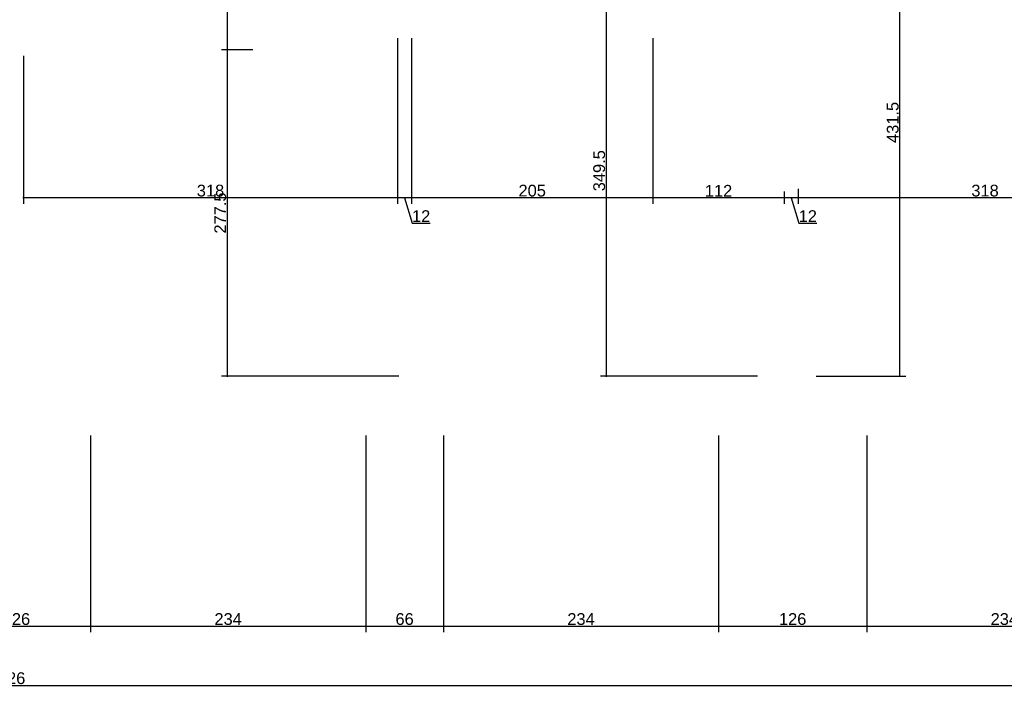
# Model space of a CAD drawing. Header units: millimetres. Extents: x 126553 to 403692, y -95821 to 38049.
# Tile 90 of 256: x 163057 to 163894, y -9233 to -8662. Entities that reach past the tile are written whole.
import ezdxf

# ---------------------------------------------------------------- set-up
doc = ezdxf.new("R2010")
doc.units = ezdxf.units.MM
doc.layers.add('11_wymiary', color=55, linetype='Continuous')
doc.layers.add('11_wymiary @ 50', color=55, linetype='Continuous')
doc.styles.add('11_RJ', font='arial.ttf')
doc.dimstyles.new('11_RJ (cc)', dxfattribs={"dimtxt": 0.2, "dimasz": 0.001, "dimexe": 0.1, "dimexo": 0.1, "dimgap": 0.02, "dimtad": 1, "dimdec": 1, "dimrnd": 0.5, "dimzin": 12, "dimdsep": 46, "dimtxsty": '11_RJ', "dimblk": 'OBLIQUE', "dimcen": 0, "dimdle": 0.01, "dimclrd": 256, "dimclre": 256, "dimclrt": 2, "dimazin": 3, "dimtfac": 1, "dimtdec": 1, "dimtofl": 0, "dimtmove": 0, "dimatfit": 3, "dimldrblk": 'DOT', "dimfxl": 1, "dimtolj": 1, "dimtzin": 13, "dimarcsym": 0})

# ---------------------------------------------------------------- blocks, each defined once
blk = doc.blocks.new('_Oblique')
at = {"color": 0, "linetype": 'ByBlock', "lineweight": -2}
blk.add_line((-0.5, -0.5), (0.5, 0.5), dxfattribs=at)
blk = doc.blocks.new('*D345')
at = {"layer": '11_wymiary', "lineweight": -2, "transparency": 16777216}
for p, q in [((163866.93, -8533.11), (163800.62, -8533.11)), ((163805.62, -8965.23), (163805.62, -8532.61)), ((163734.43, -8964.73), (163810.62, -8964.73))]:
    blk.add_line(p, q, dxfattribs=at)
at = {"layer": 'Defpoints', "color": 0, "transparency": 16777216}
for p in [(163805.62, -8533.11), (163871.93, -8533.11), (163729.43, -8964.73)]:
    blk.add_point(p, dxfattribs=at)
at = {"layer": '11_wymiary', "lineweight": -2, "transparency": 16777216, "xscale": 0.05, "yscale": 0.05, "zscale": 0.05}
for p, rotation in [((163805.62, -8533.11), 90), ((163805.62, -8964.73), 270)]:
    blk.add_blockref('_Oblique', p, dxfattribs=dict(at, rotation=rotation))
at = {"layer": '11_wymiary', "color": 2, "transparency": 16777216, "insert": (163799.51, -8748.92), "char_height": 10, "attachment_point": 5, "rotation": 90, "style": '11_RJ'}
blk.add_mtext('\\A1;431.5', dxfattribs=at)
blk = doc.blocks.new('_Dot')
at = {"color": 0, "linetype": 'ByBlock', "lineweight": -2}
blk.add_line((-0.5, 0), (-1, 0), dxfattribs=at)
at = {"color": 0, "linetype": 'ByBlock', "const_width": 0.5}
blk.add_lwpolyline([(-0.25, 0, 1), (0.25, 0, 1)], format="xyb", close=True, dxfattribs=at)
blk = doc.blocks.new('*D357')
at = {"layer": '11_wymiary', "lineweight": -2, "transparency": 16777216}
for p, q in [((163255.35, -8687.23), (163228.78, -8687.23)), ((163233.78, -8965.23), (163233.78, -8686.73)), ((163379.35, -8964.73), (163228.78, -8964.73))]:
    blk.add_line(p, q, dxfattribs=at)
at = {"layer": 'Defpoints', "color": 0, "transparency": 16777216}
for p in [(163233.78, -8687.23), (163260.35, -8687.23), (163384.35, -8964.73)]:
    blk.add_point(p, dxfattribs=at)
at = {"layer": '11_wymiary', "lineweight": -2, "transparency": 16777216, "xscale": 0.05, "yscale": 0.05, "zscale": 0.05}
for p, rotation in [((163233.78, -8687.23), 90), ((163233.78, -8964.73), 270)]:
    blk.add_blockref('_Oblique', p, dxfattribs=dict(at, rotation=rotation))
at = {"layer": '11_wymiary', "color": 2, "transparency": 16777216, "insert": (163227.67, -8825.98), "char_height": 10, "attachment_point": 5, "rotation": 90, "style": '11_RJ'}
blk.add_mtext('\\A1;277.5', dxfattribs=at)
blk = doc.blocks.new('*D358')
at = {"layer": '11_wymiary', "lineweight": -2, "transparency": 16777216}
for p, q in [((163248.35, -8603.23), (163228.78, -8603.23)), ((163233.78, -8687.73), (163233.78, -8602.73)), ((163255.35, -8687.23), (163228.78, -8687.23))]:
    blk.add_line(p, q, dxfattribs=at)
at = {"layer": 'Defpoints', "color": 0, "transparency": 16777216}
for p in [(163233.78, -8603.23), (163253.35, -8603.23), (163260.35, -8687.23)]:
    blk.add_point(p, dxfattribs=at)
at = {"layer": '11_wymiary', "lineweight": -2, "transparency": 16777216, "xscale": 0.05, "yscale": 0.05, "zscale": 0.05}
for p, rotation in [((163233.78, -8603.23), 90), ((163233.78, -8687.23), 270)]:
    blk.add_blockref('_Oblique', p, dxfattribs=dict(at, rotation=rotation))
at = {"layer": '11_wymiary', "color": 2, "transparency": 16777216, "insert": (163227.67, -8645.23), "char_height": 10, "attachment_point": 5, "rotation": 90, "style": '11_RJ'}
blk.add_mtext('\\A1;84', dxfattribs=at)
blk = doc.blocks.new('*D391')
at = {"layer": '11_wymiary', "lineweight": -2, "transparency": 16777216}
for p, q in [((163556, -8965.23), (163556, -8614.73)), ((163591.35, -8615.23), (163551, -8615.23)), ((163684.35, -8964.73), (163551, -8964.73))]:
    blk.add_line(p, q, dxfattribs=at)
at = {"layer": 'Defpoints', "color": 0, "transparency": 16777216}
for p in [(163556, -8615.23), (163596.35, -8615.23), (163689.35, -8964.73)]:
    blk.add_point(p, dxfattribs=at)
at = {"layer": '11_wymiary', "lineweight": -2, "transparency": 16777216, "xscale": 0.05, "yscale": 0.05, "zscale": 0.05}
for p, rotation in [((163556, -8615.23), 90), ((163556, -8964.73), 270)]:
    blk.add_blockref('_Oblique', p, dxfattribs=dict(at, rotation=rotation))
at = {"layer": '11_wymiary', "color": 2, "transparency": 16777216, "insert": (163549.89, -8789.98), "char_height": 10, "attachment_point": 5, "rotation": 90, "style": '11_RJ'}
blk.add_mtext('\\A1;349.5', dxfattribs=at)
blk = doc.blocks.new('*D271')
at = {"layer": '11_wymiary', "lineweight": -2, "transparency": 16777216}
for p, q in [((164036.85, -8733.48), (164036.85, -8818.07)), ((163719.05, -8805.43), (163719.05, -8818.07)), ((164037.35, -8813.07), (163718.55, -8813.07))]:
    blk.add_line(p, q, dxfattribs=at)
at = {"layer": 'Defpoints', "color": 0, "transparency": 16777216}
for p in [(164036.85, -8728.48), (163719.05, -8800.43), (163719.05, -8813.07)]:
    blk.add_point(p, dxfattribs=at)
at = {"layer": '11_wymiary', "lineweight": -2, "transparency": 16777216, "xscale": 0.05, "yscale": 0.05, "zscale": 0.05, "rotation": 180}
blk.add_blockref('_Oblique', (163719.05, -8813.07), dxfattribs=at)
at = {"layer": '11_wymiary', "lineweight": -2, "transparency": 16777216, "xscale": 0.05, "yscale": 0.05, "zscale": 0.05}
blk.add_blockref('_Oblique', (164036.85, -8813.07), dxfattribs=at)
at = {"layer": '11_wymiary', "color": 2, "transparency": 16777216, "insert": (163877.95, -8806.96), "char_height": 10, "attachment_point": 5, "style": '11_RJ'}
blk.add_mtext('\\A1;318', dxfattribs=at)
blk = doc.blocks.new('*D272')
at = {"layer": '11_wymiary', "lineweight": -2, "transparency": 16777216}
for p, q in [((163719.05, -8805.43), (163719.05, -8818.07)), ((163719.55, -8813.07), (163706.76, -8813.07)), ((163707.26, -8807.79), (163707.26, -8818.07)), ((163713.15, -8813.07), (163719.62, -8834.64)), ((163719.62, -8834.64), (163734.9, -8834.64))]:
    blk.add_line(p, q, dxfattribs=at)
at = {"layer": 'Defpoints', "color": 0, "transparency": 16777216}
for p in [(163707.26, -8802.79), (163719.05, -8800.43), (163707.26, -8813.07)]:
    blk.add_point(p, dxfattribs=at)
at = {"layer": '11_wymiary', "lineweight": -2, "transparency": 16777216, "xscale": 0.05, "yscale": 0.05, "zscale": 0.05, "rotation": 180}
blk.add_blockref('_Oblique', (163707.26, -8813.07), dxfattribs=at)
at = {"layer": '11_wymiary', "lineweight": -2, "transparency": 16777216, "xscale": 0.05, "yscale": 0.05, "zscale": 0.05}
blk.add_blockref('_Oblique', (163719.05, -8813.07), dxfattribs=at)
at = {"layer": '11_wymiary', "color": 2, "transparency": 16777216, "insert": (163727.26, -8828.61), "char_height": 10, "attachment_point": 5, "style": '11_RJ'}
blk.add_mtext('\\A1;12', dxfattribs=at)
blk = doc.blocks.new('*D273')
at = {"layer": '11_wymiary', "lineweight": -2, "transparency": 16777216}
for p, q in [((163595.43, -8677.23), (163595.43, -8818.07)), ((163707.76, -8813.07), (163594.93, -8813.07)), ((163707.26, -8807.79), (163707.26, -8818.07))]:
    blk.add_line(p, q, dxfattribs=at)
at = {"layer": 'Defpoints', "color": 0, "transparency": 16777216}
for p in [(163595.43, -8672.23), (163707.26, -8802.79), (163595.43, -8813.07)]:
    blk.add_point(p, dxfattribs=at)
at = {"layer": '11_wymiary', "lineweight": -2, "transparency": 16777216, "xscale": 0.05, "yscale": 0.05, "zscale": 0.05, "rotation": 180}
blk.add_blockref('_Oblique', (163595.43, -8813.07), dxfattribs=at)
at = {"layer": '11_wymiary', "lineweight": -2, "transparency": 16777216, "xscale": 0.05, "yscale": 0.05, "zscale": 0.05}
blk.add_blockref('_Oblique', (163707.26, -8813.07), dxfattribs=at)
at = {"layer": '11_wymiary', "color": 2, "transparency": 16777216, "insert": (163651.34, -8807.05), "char_height": 10, "attachment_point": 5, "style": '11_RJ'}
blk.add_mtext('\\A1;112', dxfattribs=at)
blk = doc.blocks.new('*D274')
at = {"layer": '11_wymiary', "lineweight": -2, "transparency": 16777216}
for p, q in [((163390.35, -8677.23), (163390.35, -8818.07)), ((163595.43, -8677.23), (163595.43, -8818.07)), ((163595.93, -8813.07), (163389.85, -8813.07))]:
    blk.add_line(p, q, dxfattribs=at)
at = {"layer": 'Defpoints', "color": 0, "transparency": 16777216}
for p in [(163390.35, -8672.23), (163595.43, -8672.23), (163390.35, -8813.07)]:
    blk.add_point(p, dxfattribs=at)
at = {"layer": '11_wymiary', "lineweight": -2, "transparency": 16777216, "xscale": 0.05, "yscale": 0.05, "zscale": 0.05, "rotation": 180}
blk.add_blockref('_Oblique', (163390.35, -8813.07), dxfattribs=at)
at = {"layer": '11_wymiary', "lineweight": -2, "transparency": 16777216, "xscale": 0.05, "yscale": 0.05, "zscale": 0.05}
blk.add_blockref('_Oblique', (163595.43, -8813.07), dxfattribs=at)
at = {"layer": '11_wymiary', "color": 2, "transparency": 16777216, "insert": (163492.89, -8806.97), "char_height": 10, "attachment_point": 5, "style": '11_RJ'}
blk.add_mtext('\\A1;205', dxfattribs=at)
blk = doc.blocks.new('*D275')
at = {"layer": '11_wymiary', "lineweight": -2, "transparency": 16777216}
for p, q in [((163378.35, -8677.23), (163378.35, -8818.07)), ((163390.35, -8677.23), (163390.35, -8818.07)), ((163390.85, -8813.07), (163377.85, -8813.07)), ((163384.35, -8813.07), (163390.82, -8834.64)), ((163390.82, -8834.64), (163406.1, -8834.64))]:
    blk.add_line(p, q, dxfattribs=at)
at = {"layer": 'Defpoints', "color": 0, "transparency": 16777216}
for p in [(163378.35, -8672.23), (163390.35, -8672.23), (163378.35, -8813.07)]:
    blk.add_point(p, dxfattribs=at)
at = {"layer": '11_wymiary', "lineweight": -2, "transparency": 16777216, "xscale": 0.05, "yscale": 0.05, "zscale": 0.05, "rotation": 180}
blk.add_blockref('_Oblique', (163378.35, -8813.07), dxfattribs=at)
at = {"layer": '11_wymiary', "lineweight": -2, "transparency": 16777216, "xscale": 0.05, "yscale": 0.05, "zscale": 0.05}
blk.add_blockref('_Oblique', (163390.35, -8813.07), dxfattribs=at)
at = {"layer": '11_wymiary', "color": 2, "transparency": 16777216, "insert": (163398.46, -8828.61), "char_height": 10, "attachment_point": 5, "style": '11_RJ'}
blk.add_mtext('\\A1;12', dxfattribs=at)
blk = doc.blocks.new('*D276')
at = {"layer": '11_wymiary', "lineweight": -2, "transparency": 16777216}
for p, q in [((163378.35, -8677.23), (163378.35, -8818.07)), ((163060.35, -8692.23), (163060.35, -8818.07)), ((163378.85, -8813.07), (163059.85, -8813.07))]:
    blk.add_line(p, q, dxfattribs=at)
at = {"layer": 'Defpoints', "color": 0, "transparency": 16777216}
for p in [(163378.35, -8672.23), (163060.35, -8687.23), (163060.35, -8813.07)]:
    blk.add_point(p, dxfattribs=at)
at = {"layer": '11_wymiary', "lineweight": -2, "transparency": 16777216, "xscale": 0.05, "yscale": 0.05, "zscale": 0.05, "rotation": 180}
blk.add_blockref('_Oblique', (163060.35, -8813.07), dxfattribs=at)
at = {"layer": '11_wymiary', "lineweight": -2, "transparency": 16777216, "xscale": 0.05, "yscale": 0.05, "zscale": 0.05}
blk.add_blockref('_Oblique', (163378.35, -8813.07), dxfattribs=at)
at = {"layer": '11_wymiary', "color": 2, "transparency": 16777216, "insert": (163219.35, -8806.96), "char_height": 10, "attachment_point": 5, "style": '11_RJ'}
blk.add_mtext('\\A1;318', dxfattribs=at)
blk = doc.blocks.new('*D562')
at = {"layer": '11_wymiary', "lineweight": -2, "transparency": 16777216}
for p, q in [((163117.35, -9015.23), (163117.35, -9182.48)), ((163351.35, -9015.23), (163351.35, -9182.48)), ((163116.85, -9177.48), (163351.85, -9177.48))]:
    blk.add_line(p, q, dxfattribs=at)
at = {"layer": 'Defpoints', "color": 0, "transparency": 16777216}
for p in [(163117.35, -9010.23), (163351.35, -9010.23), (163351.35, -9177.48)]:
    blk.add_point(p, dxfattribs=at)
at = {"layer": '11_wymiary', "lineweight": -2, "transparency": 16777216, "xscale": 0.05, "yscale": 0.05, "zscale": 0.05, "rotation": 180}
blk.add_blockref('_Oblique', (163117.35, -9177.48), dxfattribs=at)
at = {"layer": '11_wymiary', "lineweight": -2, "transparency": 16777216, "xscale": 0.05, "yscale": 0.05, "zscale": 0.05}
blk.add_blockref('_Oblique', (163351.35, -9177.48), dxfattribs=at)
at = {"layer": '11_wymiary', "color": 2, "transparency": 16777216, "insert": (163234.35, -9171.37), "char_height": 10, "attachment_point": 5, "style": '11_RJ'}
blk.add_mtext('\\A1;234', dxfattribs=at)
blk = doc.blocks.new('*D564')
at = {"layer": '11_wymiary', "lineweight": -2, "transparency": 16777216}
for p, q in [((165059.35, -9021.23), (165059.35, -9232.79)), ((161033.35, -9036.7), (161033.35, -9232.79)), ((161032.85, -9227.79), (165059.85, -9227.79))]:
    blk.add_line(p, q, dxfattribs=at)
at = {"layer": 'Defpoints', "color": 0, "transparency": 16777216}
for p in [(165059.35, -9016.23), (161033.35, -9031.7), (165059.35, -9227.79)]:
    blk.add_point(p, dxfattribs=at)
at = {"layer": '11_wymiary', "lineweight": -2, "transparency": 16777216, "xscale": 0.05, "yscale": 0.05, "zscale": 0.05, "rotation": 180}
blk.add_blockref('_Oblique', (161033.35, -9227.79), dxfattribs=at)
at = {"layer": '11_wymiary', "lineweight": -2, "transparency": 16777216, "xscale": 0.05, "yscale": 0.05, "zscale": 0.05}
blk.add_blockref('_Oblique', (165059.35, -9227.79), dxfattribs=at)
at = {"layer": '11_wymiary', "color": 2, "transparency": 16777216, "insert": (163046.35, -9221.68), "char_height": 10, "attachment_point": 5, "style": '11_RJ'}
blk.add_mtext('\\A1;4026', dxfattribs=at)
blk = doc.blocks.new('*D577')
at = {"layer": '11_wymiary', "lineweight": -2, "transparency": 16777216}
for p, q in [((162991.35, -9015.23), (162991.35, -9182.48)), ((163117.35, -9015.23), (163117.35, -9182.48)), ((162990.85, -9177.48), (163117.85, -9177.48))]:
    blk.add_line(p, q, dxfattribs=at)
at = {"layer": 'Defpoints', "color": 0, "transparency": 16777216}
for p in [(162991.35, -9010.23), (163117.35, -9010.23), (163117.35, -9177.48)]:
    blk.add_point(p, dxfattribs=at)
at = {"layer": '11_wymiary', "lineweight": -2, "transparency": 16777216, "xscale": 0.05, "yscale": 0.05, "zscale": 0.05, "rotation": 180}
blk.add_blockref('_Oblique', (162991.35, -9177.48), dxfattribs=at)
at = {"layer": '11_wymiary', "lineweight": -2, "transparency": 16777216, "xscale": 0.05, "yscale": 0.05, "zscale": 0.05}
blk.add_blockref('_Oblique', (163117.35, -9177.48), dxfattribs=at)
at = {"layer": '11_wymiary', "color": 2, "transparency": 16777216, "insert": (163054.35, -9171.37), "char_height": 10, "attachment_point": 5, "style": '11_RJ'}
blk.add_mtext('\\A1;126', dxfattribs=at)
blk = doc.blocks.new('*D131')
at = {"layer": '11_wymiary', "lineweight": -2, "transparency": 16777216}
for p, q in [((163777.35, -9015.23), (163777.35, -9182.48)), ((164011.35, -9015.23), (164011.35, -9182.48)), ((163776.85, -9177.48), (164011.85, -9177.48))]:
    blk.add_line(p, q, dxfattribs=at)
at = {"layer": 'Defpoints', "color": 0, "transparency": 16777216}
for p in [(163777.35, -9010.23), (164011.35, -9010.23), (164011.35, -9177.48)]:
    blk.add_point(p, dxfattribs=at)
at = {"layer": '11_wymiary', "lineweight": -2, "transparency": 16777216, "xscale": 0.05, "yscale": 0.05, "zscale": 0.05, "rotation": 180}
blk.add_blockref('_Oblique', (163777.35, -9177.48), dxfattribs=at)
at = {"layer": '11_wymiary', "lineweight": -2, "transparency": 16777216, "xscale": 0.05, "yscale": 0.05, "zscale": 0.05}
blk.add_blockref('_Oblique', (164011.35, -9177.48), dxfattribs=at)
at = {"layer": '11_wymiary', "color": 2, "transparency": 16777216, "insert": (163894.35, -9171.37), "char_height": 10, "attachment_point": 5, "style": '11_RJ'}
blk.add_mtext('\\A1;234', dxfattribs=at)
blk = doc.blocks.new('*D132')
at = {"layer": '11_wymiary', "lineweight": -2, "transparency": 16777216}
for p, q in [((163651.35, -9015.23), (163651.35, -9182.48)), ((163777.35, -9015.23), (163777.35, -9182.48)), ((163650.85, -9177.48), (163777.85, -9177.48))]:
    blk.add_line(p, q, dxfattribs=at)
at = {"layer": 'Defpoints', "color": 0, "transparency": 16777216}
for p in [(163651.35, -9010.23), (163777.35, -9010.23), (163777.35, -9177.48)]:
    blk.add_point(p, dxfattribs=at)
at = {"layer": '11_wymiary', "lineweight": -2, "transparency": 16777216, "xscale": 0.05, "yscale": 0.05, "zscale": 0.05, "rotation": 180}
blk.add_blockref('_Oblique', (163651.35, -9177.48), dxfattribs=at)
at = {"layer": '11_wymiary', "lineweight": -2, "transparency": 16777216, "xscale": 0.05, "yscale": 0.05, "zscale": 0.05}
blk.add_blockref('_Oblique', (163777.35, -9177.48), dxfattribs=at)
at = {"layer": '11_wymiary', "color": 2, "transparency": 16777216, "insert": (163714.35, -9171.37), "char_height": 10, "attachment_point": 5, "style": '11_RJ'}
blk.add_mtext('\\A1;126', dxfattribs=at)
blk = doc.blocks.new('*D133')
at = {"layer": '11_wymiary', "lineweight": -2, "transparency": 16777216}
for p, q in [((163417.46, -9015.23), (163417.46, -9182.48)), ((163651.35, -9015.23), (163651.35, -9182.48)), ((163416.96, -9177.48), (163651.85, -9177.48))]:
    blk.add_line(p, q, dxfattribs=at)
at = {"layer": 'Defpoints', "color": 0, "transparency": 16777216}
for p in [(163417.46, -9010.23), (163651.35, -9010.23), (163651.35, -9177.48)]:
    blk.add_point(p, dxfattribs=at)
at = {"layer": '11_wymiary', "lineweight": -2, "transparency": 16777216, "xscale": 0.05, "yscale": 0.05, "zscale": 0.05, "rotation": 180}
blk.add_blockref('_Oblique', (163417.46, -9177.48), dxfattribs=at)
at = {"layer": '11_wymiary', "lineweight": -2, "transparency": 16777216, "xscale": 0.05, "yscale": 0.05, "zscale": 0.05}
blk.add_blockref('_Oblique', (163651.35, -9177.48), dxfattribs=at)
at = {"layer": '11_wymiary', "color": 2, "transparency": 16777216, "insert": (163534.4, -9171.37), "char_height": 10, "attachment_point": 5, "style": '11_RJ'}
blk.add_mtext('\\A1;234', dxfattribs=at)
blk = doc.blocks.new('*D134')
at = {"layer": '11_wymiary', "lineweight": -2, "transparency": 16777216}
for p, q in [((163351.35, -9015.23), (163351.35, -9182.48)), ((163417.46, -9015.23), (163417.46, -9182.48)), ((163350.85, -9177.48), (163417.96, -9177.48))]:
    blk.add_line(p, q, dxfattribs=at)
at = {"layer": 'Defpoints', "color": 0, "transparency": 16777216}
for p in [(163351.35, -9010.23), (163417.46, -9010.23), (163417.46, -9177.48)]:
    blk.add_point(p, dxfattribs=at)
at = {"layer": '11_wymiary', "lineweight": -2, "transparency": 16777216, "xscale": 0.05, "yscale": 0.05, "zscale": 0.05, "rotation": 180}
blk.add_blockref('_Oblique', (163351.35, -9177.48), dxfattribs=at)
at = {"layer": '11_wymiary', "lineweight": -2, "transparency": 16777216, "xscale": 0.05, "yscale": 0.05, "zscale": 0.05}
blk.add_blockref('_Oblique', (163417.46, -9177.48), dxfattribs=at)
at = {"layer": '11_wymiary', "color": 2, "transparency": 16777216, "insert": (163384.4, -9171.37), "char_height": 10, "attachment_point": 5, "style": '11_RJ'}
blk.add_mtext('\\A1;66', dxfattribs=at)

msp = doc.modelspace()

# ---------------------------------------------------------------- dimensions: what is measured, and where the dimension line sits
at = {"layer": '11_wymiary @ 50'}
for base, p1, p2, picture, middle in [((163805.62191, -8533.11299), (163729.429, -8964.73273), (163871.929, -8533.11299), '*D345', (163799.51277, -8748.92286)), ((163233.77989, -8603.23273), (163260.35215, -8687.23273), (163253.35215, -8603.23273), '*D358', (163227.67416, -8645.23273)), ((163556.00031, -8615.23273), (163689.35215, -8964.73273), (163596.35215, -8615.23273), '*D391', (163549.89117, -8789.98273)), ((163233.77989, -8687.23273), (163384.35215, -8964.73273), (163260.35215, -8687.23273), '*D357', (163227.67416, -8825.98273))]:
    dim = msp.add_linear_dim(base=base, p1=p1, p2=p2, angle=90, dimstyle='11_RJ (cc)', override={"dimscale": 50, "dimtix": 0, "dimtofl": 0, "dimtmove": 1, "dimatfit": 3}, dxfattribs=at)
    dim.commit()
    dim.dimension.update_dxf_attribs({"geometry": picture, "text_midpoint": middle})
for base, p1, p2, picture, middle in [((163060.35215, -8813.07369), (163378.35215, -8672.23273), (163060.35215, -8687.23273), '*D276', (163219.35215, -8806.96455)), ((163378.35215, -8813.07369), (163390.35215, -8672.23273), (163378.35215, -8672.23273), '*D275', (163391.82057, -8828.61462)), ((163390.35215, -8813.07369), (163595.42807, -8672.23273), (163390.35215, -8672.23273), '*D274', (163492.89011, -8806.96796)), ((163595.42807, -8813.07369), (163707.25881, -8802.78536), (163595.42807, -8672.23273), '*D273', (163651.34344, -8807.05323)), ((163719.04623, -8813.07369), (164036.85215, -8728.48273), (163719.04623, -8800.42907), '*D271', (163877.94919, -8806.96455)), ((163707.25881, -8813.07369), (163719.04623, -8800.42907), (163707.25881, -8802.78536), '*D272', (163720.62094, -8828.61462)), ((165059.35215, -9227.79027), (161033.35215, -9031.6997), (165059.35215, -9016.23273), '*D564', (163046.35215, -9221.68454)), ((163117.35215, -9177.47701), (162991.35215, -9010.23273), (163117.35215, -9010.23273), '*D577', (163054.35215, -9171.37128)), ((163351.35215, -9177.47701), (163117.35215, -9010.23273), (163351.35215, -9010.23273), '*D562', (163234.35215, -9171.36787)), ((163417.45738, -9177.47701), (163351.35215, -9010.23273), (163417.45738, -9010.23273), '*D134', (163384.40476, -9171.37128)), ((163651.35215, -9177.47701), (163417.45738, -9010.23273), (163651.35215, -9010.23273), '*D133', (163534.40476, -9171.36787)), ((163777.35215, -9177.47701), (163651.35215, -9010.23273), (163777.35215, -9010.23273), '*D132', (163714.35215, -9171.37128)), ((164011.35215, -9177.47701), (163777.35215, -9010.23273), (164011.35215, -9010.23273), '*D131', (163894.35215, -9171.36787))]:
    dim = msp.add_linear_dim(base=base, p1=p1, p2=p2, dimstyle='11_RJ (cc)', override={"dimscale": 50, "dimtix": 0, "dimtofl": 0, "dimtmove": 1, "dimatfit": 3}, dxfattribs=at)
    dim.commit()
    dim.dimension.update_dxf_attribs({"geometry": picture, "text_midpoint": middle})

doc.saveas('drawing.dxf')
